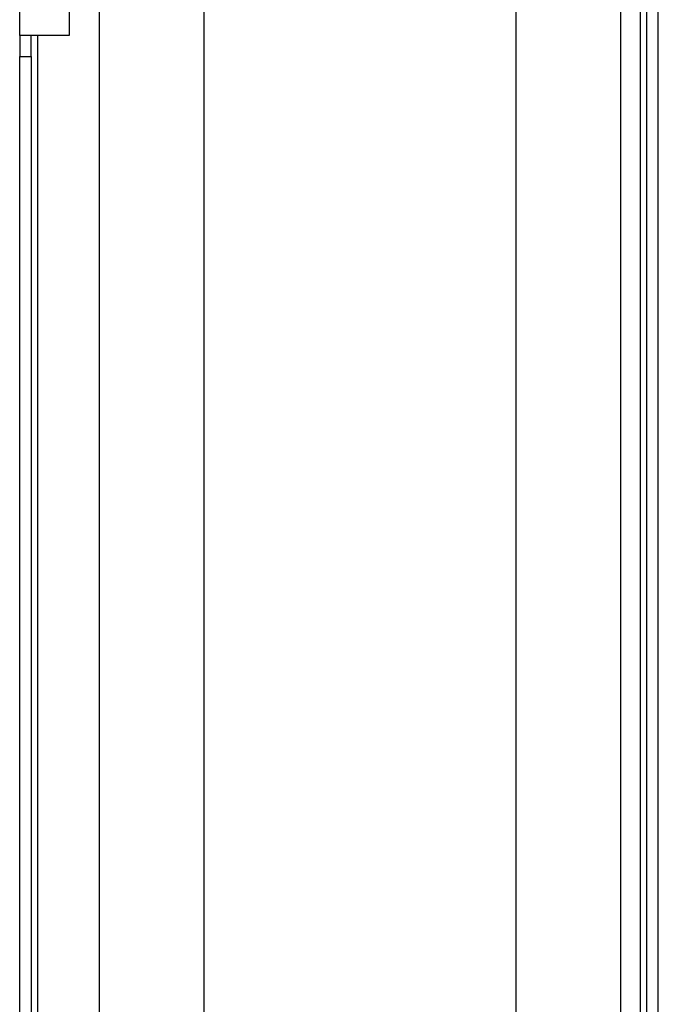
# Model space of a CAD drawing. Header units: inches. Extents: x 0 to 160, y -11 to 104.
# Tile 25 of 121: x 26.18 to 30.61, y 46.5 to 53.34. Entities that reach past the tile are written whole.
import ezdxf

# ---------------------------------------------------------------- set-up
doc = ezdxf.new("R2010")
doc.units = ezdxf.units.IN
doc.header["$LTSCALE"] = 9.614827
doc.header["$MEASUREMENT"] = 0
doc.layers.add('Visible Edges(ANSI)', color=7, linetype='Continuous', lineweight=25)
doc.layers.add('Visible Tangent Edges(ANSI)', color=7, linetype='Continuous', lineweight=25)

msp = doc.modelspace()

# ---------------------------------------------------------------- linework, layer by layer
at = {"layer": 'Visible Edges(ANSI)'}
for p, q in [((30.5311, 22.1936), (30.5311, 88.8923)), ((30.6106, 22.1936), (30.6106, 88.8923)), ((27.456, 88.3052), (27.456, 22.7807)), ((30.3481, 88.3052), (30.3481, 22.7807)), ((29.6251, 28.352), (29.6251, 54.9885)), ((26.733, 24.5303), (26.733, 54.833)), ((26.1785, 53.2271), (26.1785, 54.6732)), ((26.5212, 54.6732), (26.5212, 53.2271)), ((26.1785, 53.2271), (26.1785, 53.0825)), ((26.5212, 53.2271), (26.1785, 53.2271)), ((26.258, 53.0825), (26.258, 53.2271)), ((26.1785, 26.2809), (26.1785, 53.0825)), ((26.258, 53.0825), (26.258, 26.2809))]:
    msp.add_line(p, q, dxfattribs=at)
at = {"layer": 'Visible Tangent Edges(ANSI)'}
for p, q in [((30.4863, 22.0129), (30.4863, 89.073)), ((26.3029, 53.2271), (26.3029, 26.1362)), ((26.1785, 53.0825), (26.258, 53.0825))]:
    msp.add_line(p, q, dxfattribs=at)

doc.saveas('drawing.dxf')
